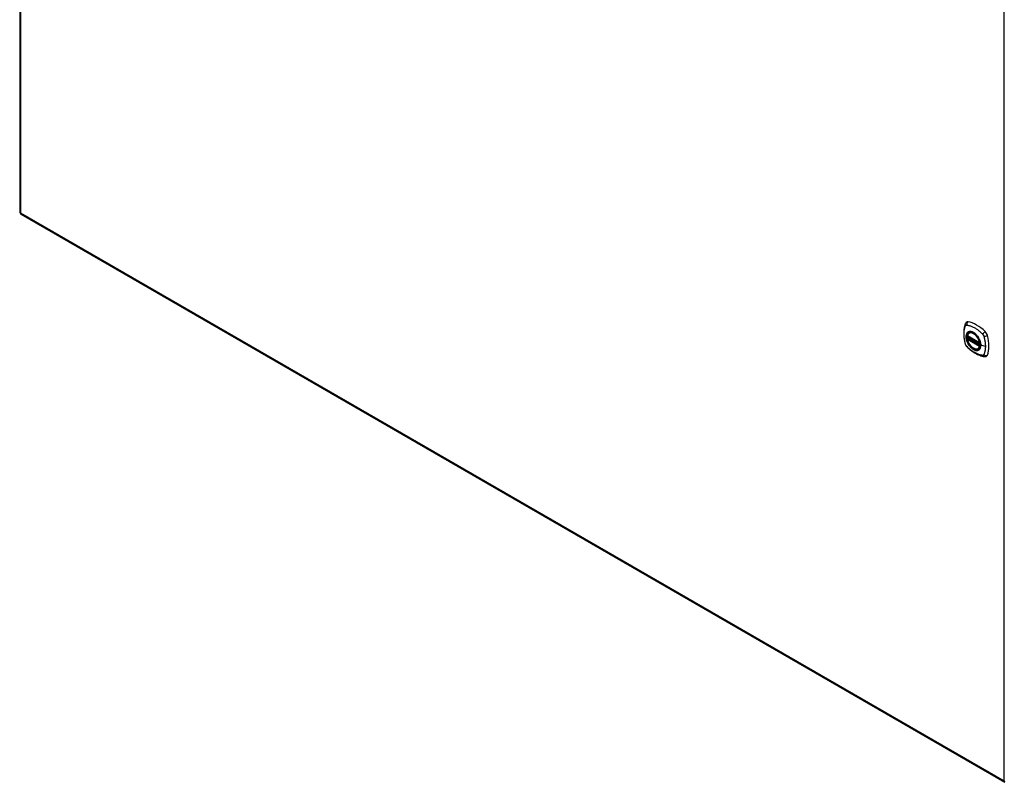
# Model space of a CAD drawing. Header units: inches. Extents: x 429.4 to 505.1, y 164.3 to 238.3.
# Tile 1 of 8: x 429.4 to 463.1, y 183.9 to 210. Entities that reach past the tile are written whole.
import ezdxf

# ---------------------------------------------------------------- set-up
doc = ezdxf.new("R2010")
doc.units = ezdxf.units.IN
doc.header["$MEASUREMENT"] = 0
doc.layers.add('Visible Edges(ANSI)', color=7, linetype='Continuous', lineweight=25)
doc.layers.add('Visible Tangent Edges(ANSI)', color=7, linetype='Continuous', lineweight=25)

msp = doc.modelspace()

# ---------------------------------------------------------------- linework, layer by layer
at = {"layer": 'Visible Edges(ANSI)'}
for p, q in [((429.404, 232.63), (429.404, 203.464)), ((429.454, 203.379), (463.115, 183.944)), ((461.836, 199.217), (462.25, 198.978)), ((461.836, 199.122), (461.85, 199.13)), ((461.856, 199.141), (461.855, 199.144)), ((461.861, 199.156), (461.902, 199.179)), ((461.893, 199.321), (461.903, 199.327)), ((462.206, 198.779), (462.216, 198.785))]:
    msp.add_line(p, q, dxfattribs=at)
at = {"layer": 'Visible Edges(ANSI)', "flags": 128}
for points in [[(461.759, 199.63), (461.751, 199.609), (461.745, 199.59), (461.74, 199.571), (461.735, 199.552), (461.731, 199.534), (461.726, 199.514), (461.719, 199.474), (461.713, 199.434), (461.709, 199.392), (461.707, 199.35), (461.706, 199.307), (461.707, 199.263), (461.709, 199.219), (461.713, 199.175), (461.719, 199.13), (461.726, 199.085), (461.734, 199.039), (461.744, 198.993), (461.749, 198.97), (461.752, 198.959), (461.756, 198.945)], [(461.797, 199.687), (461.784, 199.673), (461.774, 199.659), (461.765, 199.645), (461.759, 199.63)], [(461.831, 199.23), (461.835, 199.245), (461.84, 199.259), (461.846, 199.272), (461.854, 199.284), (461.862, 199.295), (461.871, 199.305), (461.882, 199.314), (461.893, 199.321)], [(461.85, 199.13), (461.853, 199.132), (461.855, 199.135), (461.856, 199.138), (461.856, 199.141)], [(462.145, 199.241), (462.164, 199.219), (462.182, 199.195), (462.199, 199.171), (462.214, 199.145), (462.228, 199.119), (462.241, 199.092), (462.253, 199.065), (462.263, 199.038)], [(461.756, 198.945), (461.76, 198.931), (461.765, 198.918), (461.771, 198.906), (461.778, 198.893), (461.785, 198.881), (461.793, 198.87), (461.802, 198.859), (461.811, 198.849)], [(461.811, 198.849), (461.821, 198.839), (461.831, 198.829), (461.848, 198.813), (461.882, 198.782), (461.917, 198.752), (461.953, 198.724), (461.989, 198.697), (462.026, 198.671), (462.063, 198.647), (462.1, 198.625), (462.138, 198.604), (462.175, 198.585), (462.213, 198.567), (462.252, 198.552), (462.29, 198.538), (462.328, 198.526), (462.366, 198.517), (462.385, 198.512), (462.396, 198.51), (462.407, 198.508)], [(462.206, 198.779), (462.194, 198.773), (462.182, 198.769), (462.169, 198.766), (462.156, 198.764), (462.143, 198.763), (462.129, 198.764), (462.114, 198.766), (462.1, 198.77), (462.085, 198.774), (462.071, 198.78), (462.056, 198.787), (462.041, 198.795), (462.027, 198.804), (462.012, 198.814), (461.998, 198.826), (461.984, 198.838), (461.97, 198.851), (461.956, 198.865), (461.943, 198.879), (461.931, 198.895), (461.919, 198.911), (461.907, 198.927), (461.896, 198.944), (461.886, 198.962), (461.876, 198.98), (461.867, 198.998), (461.859, 199.017), (461.852, 199.035), (461.845, 199.054), (461.839, 199.072), (461.835, 199.091), (461.831, 199.109)], [(462.407, 198.508), (462.422, 198.507), (462.439, 198.507), (462.456, 198.509), (462.475, 198.513)]]:
    msp.add_lwpolyline(points, dxfattribs=at)
at = {"layer": 'Visible Edges(ANSI)'}
for centre, radius, start, end in [((429.503, 203.464), 0.099, 180, 240), ((461.842, 199.227), 0.0118, 166.5554, 240), ((461.842, 199.112), 0.0118, 120, 190.611), ((461.867, 199.145), 0.0118, 120, 187.8283), ((462.256, 198.988), 0.0118, 240, 282.6344)]:
    msp.add_arc(centre, radius, start, end, dxfattribs=at)
for centre, major_axis, start_param, end_param in [((461.896, 199.541), (-0.089, 0.153), 5.825423, 6.408181), ((462.147, 198.544), (-0.64, 1.108), 5.170151, 5.825423), ((462.042, 199.046), (0.157, -0.273), 2.363977, 7.060801), ((462.398, 199.251), (0.089, -0.153), 1.113034, 2.028558), ((461.66, 199.388), (-0.64, 1.108), 3.599355, 4.254627), ((462.398, 198.672), (0.089, -0.153), 6.158189, 6.740947)]:
    msp.add_ellipse(centre, major_axis=major_axis, ratio=0.57735, start_param=start_param, end_param=end_param, dxfattribs=at)
msp.add_ellipse((462.039, 199.044), major_axis=(-0.16, 0.277), ratio=0.57735, dxfattribs=at)
at = {"layer": 'Visible Tangent Edges(ANSI)'}
for p, q in [((429.433, 232.589), (429.433, 203.424)), ((463.095, 183.989), (463.095, 213.154)), ((429.433, 203.424), (463.095, 183.989)), ((462.248, 198.984), (461.834, 199.223)), ((461.842, 199.121), (461.854, 199.128)), ((462.256, 198.882), (461.842, 199.121)), ((461.854, 199.128), (462.264, 198.891)), ((462.265, 198.908), (461.862, 199.141)), ((461.867, 199.155), (461.906, 199.177)), ((462.265, 198.926), (461.867, 199.155)), ((461.834, 199.107), (462.248, 198.868)), ((462.263, 198.886), (462.256, 198.882)), ((462.447, 198.858), (462.29, 198.898))]:
    msp.add_line(p, q, dxfattribs=at)
at = {"layer": 'Visible Tangent Edges(ANSI)', "flags": 128}
for points in [[(461.769, 198.93), (461.76, 198.963), (461.752, 198.993), (461.746, 199.023), (461.74, 199.052), (461.734, 199.081), (461.729, 199.111), (461.725, 199.14), (461.722, 199.168), (461.72, 199.197), (461.718, 199.225), (461.717, 199.252), (461.716, 199.279), (461.717, 199.306), (461.718, 199.332), (461.72, 199.358), (461.722, 199.383), (461.725, 199.408), (461.729, 199.432), (461.734, 199.455), (461.74, 199.478), (461.746, 199.501), (461.752, 199.522), (461.76, 199.543), (461.769, 199.565)], [(461.769, 199.565), (461.77, 199.567), (461.771, 199.568), (461.772, 199.57), (461.774, 199.571), (461.775, 199.573), (461.776, 199.574), (461.777, 199.576), (461.779, 199.577), (461.78, 199.578), (461.781, 199.579), (461.783, 199.58), (461.784, 199.581), (461.786, 199.582), (461.788, 199.583), (461.789, 199.583), (461.791, 199.584), (461.793, 199.584), (461.794, 199.585), (461.796, 199.585), (461.798, 199.586), (461.8, 199.586), (461.802, 199.586), (461.804, 199.586), (461.806, 199.586)], [(461.806, 199.586), (461.83, 199.583), (461.852, 199.579), (461.874, 199.575), (461.896, 199.569), (461.919, 199.562), (461.942, 199.555), (461.965, 199.546), (461.988, 199.537), (462.011, 199.527), (462.035, 199.516), (462.058, 199.504), (462.081, 199.491), (462.105, 199.477), (462.128, 199.462), (462.151, 199.446), (462.174, 199.43), (462.197, 199.412), (462.22, 199.394), (462.243, 199.375), (462.265, 199.356), (462.288, 199.336), (462.31, 199.315), (462.332, 199.294), (462.355, 199.269)], [(461.843, 199.341), (461.834, 199.333), (461.826, 199.324), (461.818, 199.314), (461.812, 199.303), (461.805, 199.292), (461.8, 199.279), (461.796, 199.266), (461.792, 199.252), (461.789, 199.237), (461.787, 199.222), (461.786, 199.205), (461.785, 199.189), (461.786, 199.172), (461.787, 199.154), (461.789, 199.137), (461.792, 199.118), (461.796, 199.1), (461.8, 199.081), (461.806, 199.062), (461.812, 199.044), (461.819, 199.025), (461.826, 199.006), (461.834, 198.988), (461.843, 198.969)], [(462.287, 198.9), (462.281, 198.842), (462.264, 198.793), (462.237, 198.755), (462.2, 198.732), (462.157, 198.722), (462.107, 198.727), (462.054, 198.747), (462.001, 198.781), (461.949, 198.826), (461.902, 198.882), (461.86, 198.944), (461.827, 199.011), (461.804, 199.081), (461.791, 199.148), (461.79, 199.21), (461.8, 199.265), (461.821, 199.31), (461.852, 199.342), (461.891, 199.361), (461.937, 199.365), (461.988, 199.354), (462.042, 199.329), (462.095, 199.291), (462.145, 199.241)], [(461.876, 199.36), (461.875, 199.36), (461.873, 199.359), (461.872, 199.358), (461.87, 199.358), (461.869, 199.357), (461.868, 199.356), (461.866, 199.356), (461.865, 199.355), (461.863, 199.354), (461.862, 199.354), (461.86, 199.353), (461.859, 199.352), (461.858, 199.351), (461.856, 199.35), (461.855, 199.349), (461.854, 199.349), (461.852, 199.348), (461.851, 199.347), (461.85, 199.346), (461.848, 199.345), (461.847, 199.344), (461.846, 199.343), (461.844, 199.342), (461.843, 199.341)], [(461.85, 199.13), (461.85, 199.13), (461.85, 199.13), (461.85, 199.13), (461.85, 199.13), (461.85, 199.13), (461.85, 199.13), (461.85, 199.13), (461.85, 199.13), (461.85, 199.13), (461.85, 199.13), (461.85, 199.13), (461.85, 199.13), (461.85, 199.13), (461.85, 199.13), (461.85, 199.13), (461.85, 199.13), (461.85, 199.13), (461.85, 199.13), (461.85, 199.13), (461.85, 199.13), (461.85, 199.13), (461.85, 199.13), (461.85, 199.13), (461.85, 199.13)], [(461.85, 199.13), (461.85, 199.13), (461.85, 199.13), (461.85, 199.129), (461.85, 199.129), (461.85, 199.129), (461.85, 199.129), (461.85, 199.129), (461.85, 199.129), (461.85, 199.129), (461.85, 199.129), (461.85, 199.129), (461.85, 199.129), (461.85, 199.129), (461.851, 199.129), (461.851, 199.129), (461.851, 199.129), (461.851, 199.129), (461.851, 199.129), (461.851, 199.129), (461.851, 199.129), (461.852, 199.129), (461.852, 199.129), (461.852, 199.128), (461.852, 199.128)], [(461.852, 199.128), (461.852, 199.128), (461.852, 199.128), (461.852, 199.128), (461.852, 199.128), (461.852, 199.128), (461.852, 199.128), (461.853, 199.128), (461.853, 199.128), (461.853, 199.128), (461.853, 199.128), (461.853, 199.128), (461.853, 199.128), (461.853, 199.128), (461.853, 199.128), (461.853, 199.128), (461.853, 199.128), (461.853, 199.128), (461.853, 199.128), (461.853, 199.128), (461.853, 199.128), (461.853, 199.128), (461.853, 199.128), (461.854, 199.128), (461.854, 199.128)], [(461.856, 199.143), (461.856, 199.143), (461.856, 199.143), (461.856, 199.143), (461.856, 199.143), (461.856, 199.142), (461.856, 199.142), (461.856, 199.142), (461.856, 199.142), (461.856, 199.142), (461.856, 199.142), (461.856, 199.142), (461.856, 199.142), (461.856, 199.142), (461.856, 199.142), (461.856, 199.142), (461.856, 199.142), (461.856, 199.142), (461.856, 199.142), (461.856, 199.142), (461.856, 199.142), (461.856, 199.142), (461.856, 199.141), (461.856, 199.141), (461.856, 199.141)], [(461.859, 199.142), (461.859, 199.142), (461.859, 199.142), (461.858, 199.142), (461.858, 199.142), (461.858, 199.142), (461.858, 199.142), (461.858, 199.142), (461.858, 199.143), (461.857, 199.143), (461.857, 199.143), (461.857, 199.143), (461.857, 199.143), (461.857, 199.143), (461.857, 199.143), (461.857, 199.143), (461.856, 199.143), (461.856, 199.143), (461.856, 199.143), (461.856, 199.143), (461.856, 199.143), (461.856, 199.143), (461.856, 199.143), (461.856, 199.143), (461.856, 199.143)], [(461.862, 199.141), (461.862, 199.141), (461.862, 199.141), (461.861, 199.141), (461.861, 199.141), (461.861, 199.141), (461.861, 199.141), (461.861, 199.141), (461.861, 199.141), (461.861, 199.141), (461.861, 199.141), (461.861, 199.141), (461.86, 199.141), (461.86, 199.141), (461.86, 199.141), (461.86, 199.142), (461.86, 199.142), (461.86, 199.142), (461.86, 199.142), (461.86, 199.142), (461.859, 199.142), (461.859, 199.142), (461.859, 199.142), (461.859, 199.142), (461.859, 199.142)], [(462.198, 199.174), (462.187, 199.191), (462.175, 199.208), (462.163, 199.224), (462.15, 199.239), (462.137, 199.254), (462.123, 199.268), (462.109, 199.281), (462.095, 199.294), (462.081, 199.305), (462.067, 199.316), (462.052, 199.326), (462.038, 199.335), (462.023, 199.343), (462.008, 199.35), (461.994, 199.355), (461.98, 199.36), (461.966, 199.364), (461.952, 199.367), (461.938, 199.368), (461.925, 199.369), (461.912, 199.368), (461.9, 199.367), (461.888, 199.364), (461.876, 199.36)], [(462.232, 199.117), (462.23, 199.119), (462.229, 199.122), (462.228, 199.124), (462.226, 199.127), (462.225, 199.129), (462.224, 199.132), (462.222, 199.134), (462.221, 199.136), (462.22, 199.139), (462.218, 199.141), (462.217, 199.144), (462.216, 199.146), (462.214, 199.148), (462.213, 199.151), (462.211, 199.153), (462.21, 199.156), (462.209, 199.158), (462.207, 199.16), (462.206, 199.163), (462.204, 199.165), (462.203, 199.167), (462.201, 199.17), (462.2, 199.172), (462.198, 199.174)], [(462.29, 198.898), (462.29, 198.906), (462.29, 198.915), (462.289, 198.923), (462.288, 198.932), (462.287, 198.941), (462.286, 198.95), (462.285, 198.959), (462.283, 198.968), (462.281, 198.977), (462.279, 198.987), (462.277, 198.996), (462.275, 199.005), (462.272, 199.014), (462.27, 199.024), (462.267, 199.033), (462.263, 199.042), (462.26, 199.052), (462.256, 199.061), (462.253, 199.071), (462.249, 199.08), (462.245, 199.089), (462.241, 199.098), (462.236, 199.108), (462.232, 199.117)], [(462.355, 199.269), (462.356, 199.267), (462.357, 199.266), (462.358, 199.265), (462.359, 199.264), (462.36, 199.263), (462.361, 199.262), (462.362, 199.261), (462.363, 199.259), (462.364, 199.258), (462.365, 199.257), (462.366, 199.256), (462.367, 199.255), (462.368, 199.253), (462.368, 199.252), (462.369, 199.251), (462.37, 199.249), (462.371, 199.248), (462.372, 199.247), (462.373, 199.246), (462.374, 199.244), (462.374, 199.243), (462.375, 199.242), (462.376, 199.24), (462.377, 199.239)], [(462.377, 199.239), (462.377, 199.238), (462.378, 199.236), (462.379, 199.235), (462.38, 199.234), (462.38, 199.232), (462.381, 199.231), (462.382, 199.23), (462.382, 199.228), (462.383, 199.227), (462.384, 199.225), (462.384, 199.224), (462.385, 199.223), (462.386, 199.221), (462.386, 199.22), (462.387, 199.218), (462.387, 199.217), (462.388, 199.216), (462.389, 199.214), (462.389, 199.213), (462.39, 199.211), (462.39, 199.21), (462.391, 199.209), (462.391, 199.207), (462.392, 199.206)], [(462.392, 199.206), (462.397, 199.188), (462.401, 199.173), (462.405, 199.158), (462.409, 199.143), (462.412, 199.128), (462.416, 199.114), (462.419, 199.099), (462.422, 199.084), (462.425, 199.07), (462.428, 199.055), (462.43, 199.04), (462.433, 199.026), (462.435, 199.011), (462.437, 198.997), (462.439, 198.983), (462.44, 198.969), (462.442, 198.954), (462.443, 198.94), (462.444, 198.926), (462.445, 198.912), (462.446, 198.899), (462.446, 198.885), (462.447, 198.871), (462.447, 198.858)], [(461.806, 198.867), (461.804, 198.87), (461.802, 198.872), (461.8, 198.874), (461.798, 198.877), (461.796, 198.879), (461.794, 198.882), (461.793, 198.884), (461.791, 198.887), (461.789, 198.889), (461.788, 198.892), (461.786, 198.894), (461.785, 198.897), (461.783, 198.9), (461.782, 198.902), (461.78, 198.905), (461.779, 198.908), (461.777, 198.911), (461.776, 198.913), (461.775, 198.916), (461.774, 198.919), (461.772, 198.922), (461.771, 198.925), (461.77, 198.928), (461.769, 198.93)], [(462.355, 198.55), (462.332, 198.553), (462.31, 198.557), (462.288, 198.562), (462.265, 198.568), (462.243, 198.574), (462.22, 198.582), (462.197, 198.591), (462.174, 198.6), (462.151, 198.61), (462.128, 198.622), (462.105, 198.634), (462.081, 198.647), (462.058, 198.661), (462.035, 198.676), (462.011, 198.691), (461.988, 198.708), (461.965, 198.725), (461.942, 198.743), (461.919, 198.761), (461.896, 198.781), (461.874, 198.801), (461.852, 198.821), (461.83, 198.843), (461.806, 198.867)], [(461.843, 198.969), (461.844, 198.967), (461.846, 198.965), (461.847, 198.962), (461.848, 198.96), (461.85, 198.957), (461.851, 198.955), (461.852, 198.952), (461.854, 198.95), (461.855, 198.947), (461.856, 198.945), (461.858, 198.943), (461.859, 198.94), (461.86, 198.938), (461.862, 198.935), (461.863, 198.933), (461.865, 198.931), (461.866, 198.928), (461.868, 198.926), (461.869, 198.924), (461.87, 198.921), (461.872, 198.919), (461.873, 198.916), (461.875, 198.914), (461.876, 198.912)], [(461.876, 198.912), (461.888, 198.895), (461.9, 198.878), (461.912, 198.863), (461.925, 198.847), (461.938, 198.833), (461.952, 198.819), (461.966, 198.805), (461.98, 198.793), (461.994, 198.781), (462.008, 198.771), (462.023, 198.761), (462.038, 198.752), (462.052, 198.744), (462.067, 198.737), (462.081, 198.731), (462.095, 198.726), (462.109, 198.722), (462.123, 198.72), (462.137, 198.718), (462.15, 198.718), (462.163, 198.718), (462.175, 198.72), (462.187, 198.722), (462.198, 198.726)], [(462.232, 198.745), (462.236, 198.749), (462.241, 198.753), (462.245, 198.758), (462.249, 198.762), (462.253, 198.767), (462.257, 198.772), (462.26, 198.778), (462.263, 198.783), (462.267, 198.789), (462.27, 198.795), (462.272, 198.801), (462.275, 198.807), (462.277, 198.814), (462.279, 198.821), (462.281, 198.828), (462.283, 198.835), (462.285, 198.842), (462.286, 198.85), (462.287, 198.857), (462.288, 198.865), (462.289, 198.873), (462.29, 198.881), (462.29, 198.889), (462.29, 198.898)], [(462.263, 199.038), (462.265, 199.032), (462.267, 199.026), (462.268, 199.02), (462.27, 199.014), (462.272, 199.008), (462.273, 199.002), (462.275, 198.996), (462.276, 198.99), (462.277, 198.984), (462.279, 198.979), (462.28, 198.973), (462.281, 198.967), (462.282, 198.961), (462.283, 198.955), (462.284, 198.95), (462.284, 198.944), (462.285, 198.938), (462.286, 198.933), (462.286, 198.927), (462.286, 198.921), (462.287, 198.916), (462.287, 198.911), (462.287, 198.905), (462.287, 198.9)], [(462.447, 198.858), (462.447, 198.844), (462.446, 198.831), (462.446, 198.818), (462.445, 198.805), (462.444, 198.792), (462.443, 198.779), (462.442, 198.766), (462.44, 198.754), (462.439, 198.741), (462.437, 198.729), (462.435, 198.717), (462.433, 198.705), (462.43, 198.693), (462.428, 198.681), (462.425, 198.67), (462.422, 198.658), (462.419, 198.647), (462.416, 198.636), (462.412, 198.625), (462.409, 198.614), (462.405, 198.603), (462.401, 198.593), (462.397, 198.583), (462.392, 198.571)], [(462.198, 198.726), (462.2, 198.727), (462.201, 198.727), (462.203, 198.728), (462.204, 198.728), (462.206, 198.729), (462.207, 198.73), (462.209, 198.73), (462.21, 198.731), (462.211, 198.732), (462.213, 198.733), (462.214, 198.733), (462.216, 198.734), (462.217, 198.735), (462.218, 198.736), (462.22, 198.737), (462.221, 198.738), (462.222, 198.739), (462.224, 198.739), (462.225, 198.74), (462.226, 198.741), (462.228, 198.742), (462.229, 198.743), (462.23, 198.744), (462.232, 198.745)], [(462.392, 198.571), (462.391, 198.569), (462.39, 198.568), (462.389, 198.566), (462.387, 198.565), (462.386, 198.563), (462.385, 198.562), (462.384, 198.561), (462.382, 198.559), (462.381, 198.558), (462.38, 198.557), (462.378, 198.556), (462.377, 198.555), (462.375, 198.554), (462.374, 198.554), (462.372, 198.553), (462.37, 198.552), (462.368, 198.552), (462.367, 198.551), (462.365, 198.551), (462.363, 198.551), (462.361, 198.55), (462.359, 198.55), (462.357, 198.55), (462.355, 198.55)]]:
    msp.add_lwpolyline(points, dxfattribs=at)
at = {"layer": 'Visible Tangent Edges(ANSI)'}
for centre, major_axis, ratio, start_param, end_param in [((429.503, 203.464), (-0.099, 0), 0.57735, 0, 0.785398), ((429.503, 203.464), (-0.0495, -0.0857), 0.57735, 5.497787, 6.283185), ((461.869, 199.588), (-0.11, 0.042), 0.704518, 0, 0.765179), ((461.896, 199.604), (-0.027, -0.115), 0.753705, 3.902663, 5.039934), ((462.041, 199.045), (-0.173, 0.3), 0.57735, 5.055237, 10.652726), ((461.842, 199.227), (-0.0115, 0.0027), 0.697177, 0, 0.936254), ((462.041, 199.045), (-0.151, 0.261), 0.57735, 4.164956, 6.830618), ((461.842, 199.227), (-0.0059, -0.0102), 0.57735, 5.497787, 6.283185), ((461.842, 199.112), (-0.0059, -0.0102), 0.57735, 3.926991, 5.497787), ((461.842, 199.112), (-0.0059, 0.0102), 0.57735, 5.497787, 6.283185), ((461.845, 199.14), (0.0018, -0.0117), 0.983841, 0.332621, 1.648576), ((461.851, 199.139), (0.0039, 0.0112), 0.653911, 3.808835, 5.235416), ((461.854, 199.137), (0.0059, 0.0102), 0.57735, 3.926991, 5.335914), ((461.867, 199.145), (-0.0117, -0.0016), 0.470841, 0, 0.203742), ((461.867, 199.145), (-0.0059, -0.0102), 0.57735, 3.926991, 5.351326), ((461.867, 199.145), (-0.0059, 0.0102), 0.57735, 5.497787, 6.283185), ((462.049, 199.05), (-0.156, 0.271), 0.57735, 6.166197, 6.283185), ((462.426, 199.298), (-0.0787, -0.088), 0.341266, 4.200572, 5.337843), ((462.453, 199.252), (0.116, 0.024), 0.341266, 4.086935, 5.224206), ((461.869, 198.977), (-0.114, -0.032), 0.390453, 0, 0.392125), ((461.896, 198.931), (-0.0849, -0.0822), 0.390453, 5.89106, 6.283185), ((461.842, 199.112), (-0.0116, -0.0022), 0.424984, 0, 0.691657), ((462.041, 199.045), (0.151, -0.261), 0.57735, 4.164956, 6.830618), ((462.049, 199.05), (0.156, -0.271), 0.57735, 0, 0.116988), ((462.256, 198.988), (-0.0059, -0.0102), 0.57735, 5.497787, 6.283185), ((462.256, 198.988), (-0.0116, -0.0022), 0.424984, 0.691657, 1.603666), ((462.256, 198.873), (0.0059, 0.0102), 0.57735, 0.785398, 2.356194), ((462.256, 198.873), (0.0115, -0.0027), 0.697177, 4.077847, 5.160757), ((462.256, 198.873), (0.0059, -0.0102), 0.57735, 1.624298, 2.356194), ((462.292, 198.9), (-0.00492, 0), 0.57735, 0.141897, 1.156289), ((462.426, 198.625), (-0.019, -0.117), 0.704518, 5.518007, 6.283185), ((462.453, 198.641), (0.113, -0.035), 0.753705, 4.384844, 5.522115), ((463.165, 184.03), (-0.0495, -0.0857), 0.57735, 5.497787, 6.283185)]:
    msp.add_ellipse(centre, major_axis=major_axis, ratio=ratio, start_param=start_param, end_param=end_param, dxfattribs=at)
for centre, major_axis in [((462.042, 199.046), (0.171, -0.296)), ((462.039, 199.044), (-0.163, 0.282)), ((462.039, 199.044), (0.162, -0.281))]:
    msp.add_ellipse(centre, major_axis=major_axis, ratio=0.57735, dxfattribs=at)

doc.saveas('drawing.dxf')
